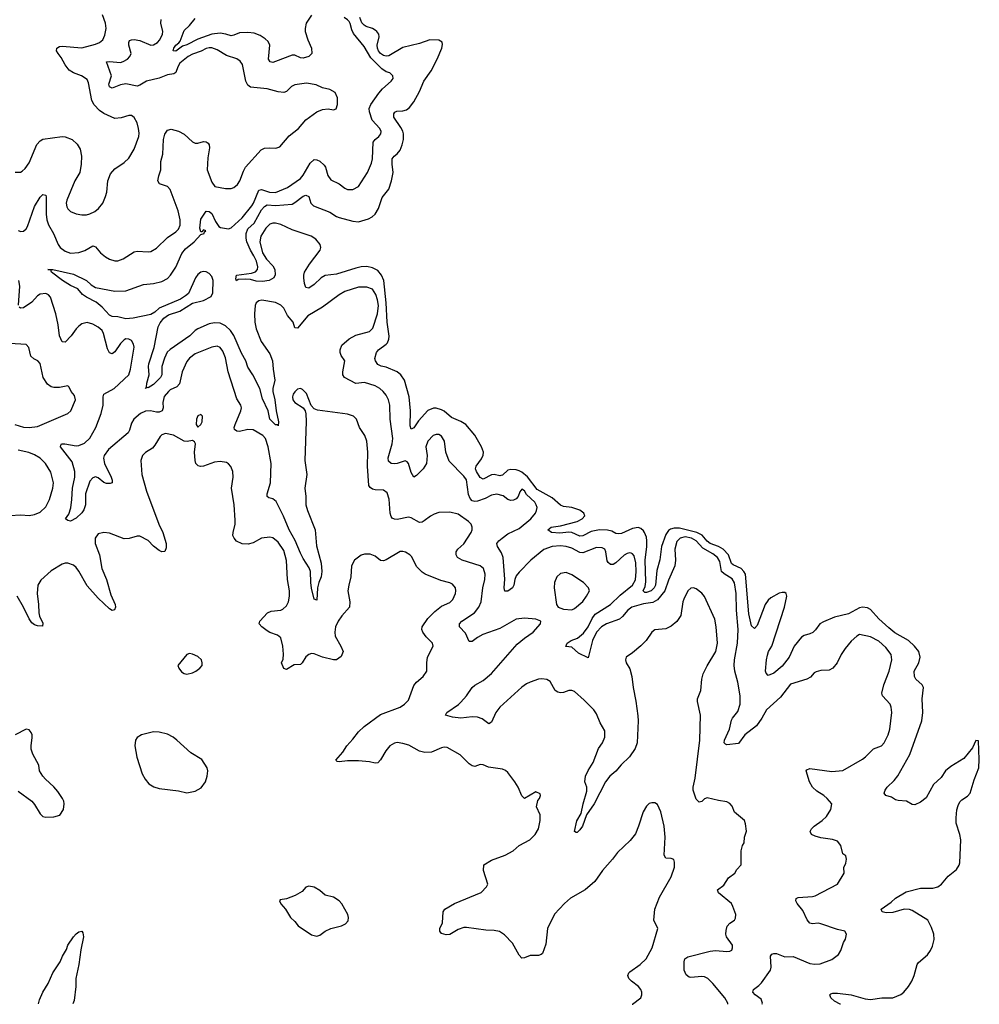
# Model space of a CAD drawing. Header units: inches. Extents: x 1839270 to 1929235, y 762242 to 910350.
# Tile 102 of 256: x 1922302 to 1929235, y 762242 to 769355. Entities that reach past the tile are written whole.
import ezdxf

# ---------------------------------------------------------------- set-up
doc = ezdxf.new("R2010")
doc.units = ezdxf.units.IN
doc.header["$MEASUREMENT"] = 0
doc.layers.add('B9726', color=7, linetype='Continuous')

msp = doc.modelspace()

# ---------------------------------------------------------------- linework, layer by layer
at = {"layer": 'B9726', "color": 5}
for points, elevation in [([(1922270, 768252.6), (1922306.9, 768253.1), (1922320.4, 768259.6), (1922341.3, 768278.7), (1922370, 768322), (1922426.6, 768453.4), (1922450, 768480.2), (1922470, 768491.1), (1922610, 768510.2), (1922630, 768508.9), (1922682, 768490), (1922716.5, 768456.5), (1922739, 768419), (1922748.9, 768370), (1922747.1, 768310), (1922735.9, 768250), (1922700.2, 768190), (1922642.6, 768050), (1922638.4, 768030), (1922643.5, 768003.5), (1922649.5, 767989.5), (1922670, 767968.9), (1922710, 767951.5), (1922750, 767944), (1922785.3, 767945.3), (1922810, 767952.6), (1922845.6, 767970), (1922871.3, 767990), (1922902.4, 768030), (1922922.6, 768077.4), (1922932.8, 768110), (1922939.2, 768190), (1922959, 768241), (1922990, 768277.1), (1923056.6, 768323.4), (1923090, 768355.5), (1923130, 768419.1), (1923163.1, 768510), (1923165.6, 768534.4), (1923161, 768570), (1923149.7, 768610), (1923130, 768649.3), (1923110, 768662), (1923090, 768662.9), (1923034.4, 768645.6), (1922990, 768641.7), (1922910, 768676.8), (1922878.4, 768698.4), (1922840.6, 768740.6), (1922822.4, 768770), (1922799.9, 768899.9), (1922790, 768923.6), (1922749.7, 768950), (1922690, 768971.6), (1922660.2, 768990), (1922630, 769027.7), (1922601.3, 769081.3), (1922579.8, 769110), (1922569.1, 769130), (1922569.8, 769150), (1922590, 769161.3), (1922610, 769162.9), (1922750, 769151.5), (1922850, 769177.8), (1922879.5, 769190), (1922902.4, 769210), (1922916.7, 769243.3), (1922926.9, 769290), (1922923.2, 769330), (1922901.4, 769390)], 480), ([(1922290, 767832), (1922310, 767825.7), (1922330, 767827.2), (1922350, 767843.8), (1922359.2, 767860.8), (1922410, 768005.5), (1922450, 768072.4), (1922470, 768092.7), (1922490, 768086.8), (1922493.6, 768073.6), (1922493.2, 767950), (1922498.1, 767910), (1922510, 767872.2), (1922546.2, 767810), (1922580.4, 767730), (1922594.9, 767710), (1922630, 767681.7), (1922670, 767669.3), (1922730, 767674.3), (1922771.6, 767688.4), (1922830, 767720.5), (1922838.8, 767718.8), (1922850, 767714.8), (1922886, 767670), (1922920.9, 767640.9), (1922950, 767624.9), (1922990, 767614), (1923010, 767614), (1923050, 767626.7), (1923130, 767678.3), (1923150, 767682.3), (1923230, 767677), (1923250, 767680.3), (1923290, 767704.6), (1923370, 767781.1), (1923430, 767823.1), (1923450, 767842.4), (1923461.5, 767870), (1923461.4, 767910), (1923446.2, 767973.8), (1923388.9, 768128.9), (1923369.8, 768149.8), (1923312.7, 768170), (1923301.3, 768190), (1923306.9, 768226.9), (1923321.2, 768270), (1923322.5, 768330), (1923336.4, 768383.6), (1923341, 768490), (1923351.4, 768528.6), (1923370, 768556.5), (1923395.8, 768564.2), (1923450, 768548.9), (1923490, 768528.8), (1923550, 768473.4), (1923570, 768463.1), (1923590, 768462.8), (1923630, 768474.3), (1923650, 768473.4), (1923663.8, 768463.8), (1923671.7, 768450), (1923673.4, 768430), (1923662, 768358), (1923657.6, 768270), (1923690, 768181), (1923711.3, 768150), (1923790, 768135.3), (1923830, 768136.5), (1923850, 768142.8), (1923875, 768165), (1923891.6, 768190), (1923918.3, 768261.7), (1923934.2, 768290), (1924046.1, 768413.9), (1924070, 768426), (1924110, 768430.2), (1924152.4, 768427.6), (1924182.7, 768437.3), (1924250, 768515.3), (1924317.6, 768570), (1924370, 768630.4), (1924450, 768688.2), (1924490, 768704.9), (1924530.8, 768710.8), (1924570, 768704.7), (1924588.4, 768711.6), (1924598, 768742), (1924599, 768770), (1924597.2, 768790), (1924582, 768830), (1924542, 768850), (1924490, 768862.9), (1924444.7, 768884.7), (1924375.3, 768895.3), (1924290, 768884), (1924266.7, 768873.3), (1924230, 768835.8), (1924210, 768829.8), (1924170, 768834.8), (1924090, 768856.5), (1923970, 768867.6), (1923950, 768882), (1923935.5, 768910), (1923910.7, 769030.7), (1923896, 769056), (1923871.6, 769071.6), (1923796.7, 769096.7), (1923730, 769137.5), (1923690, 769151.1), (1923670, 769152.3), (1923650, 769147), (1923612.6, 769127.4), (1923550, 769106.6), (1923520.5, 769090), (1923459.9, 769040.1), (1923444.7, 769015.3), (1923430, 768974), (1923415.6, 768964.4), (1923370, 768957.5), (1923310, 768932.2), (1923218.4, 768910), (1923170, 768880.9), (1923150, 768875.5), (1923070, 768892), (1923030, 768885.4), (1922970, 768860.4), (1922949.8, 768870), (1922946.2, 768890), (1922964.4, 768950), (1922929.7, 769050.3), (1922950, 769054), (1923030, 769045.1), (1923050, 769051.6), (1923080.9, 769070), (1923098, 769090), (1923107.2, 769110), (1923091, 769170), (1923089.7, 769190), (1923096.6, 769203.4), (1923109, 769210), (1923130, 769212.4), (1923170, 769205), (1923250, 769170.2), (1923270, 769172.9), (1923298.7, 769190), (1923314.8, 769210), (1923334.4, 769250), (1923336.5, 769270), (1923321, 769330), (1923323.1, 769356.9)], 460), ([(1927665.6, 762242.8), (1927667.8, 762250), (1927659.4, 762279.4), (1927616, 762310), (1927599.3, 762330), (1927602.7, 762350), (1927642.6, 762377.4), (1927662.4, 762397.6), (1927725.3, 762490), (1927730.7, 762510.7), (1927727.6, 762590), (1927736.6, 762603.4), (1927750, 762610.4), (1927770, 762608.7), (1927830, 762585.7), (1927890, 762587.6), (1928010, 762536.5), (1928047.2, 762532.8), (1928084.4, 762535.6), (1928170, 762566.7), (1928218.6, 762601.4), (1928235.1, 762630), (1928252.7, 762690), (1928267.8, 762712.2), (1928275.6, 762750), (1928264, 762770), (1928210, 762783.1), (1928090, 762824.2), (1928070, 762827.4), (1928030, 762824), (1928009.7, 762829.7), (1927991.8, 762851.8), (1927961.1, 762921.1), (1927918, 762970), (1927909.6, 762990), (1927912.1, 763007.9), (1927925.3, 763014.7), (1928030, 763021.1), (1928050, 763027), (1928209.4, 763110.6), (1928258, 763190), (1928255.3, 763230), (1928270, 763262), (1928276, 763290), (1928270, 763314), (1928249.3, 763329.3), (1928235.1, 763390), (1928210, 763420.9), (1928173.9, 763433.9), (1928090, 763444.7), (1928050, 763456.2), (1928022.7, 763470), (1928012.3, 763490), (1928022, 763510), (1928042.9, 763530), (1928099.5, 763570), (1928130, 763599.1), (1928162.7, 763650), (1928169.2, 763690), (1928135.1, 763730), (1928110.7, 763750.7), (1928061, 763781), (1928030.7, 763810.7), (1928007.7, 763850), (1927985.1, 763930), (1927990, 763937.3), (1928010, 763944.9), (1928170, 763923.6), (1928250, 763930.4), (1928390, 764012), (1928414, 764030), (1928470, 764087.7), (1928529.5, 764110.5), (1928547.8, 764132.2), (1928576.2, 764190), (1928588.2, 764230), (1928602.4, 764350), (1928599.2, 764390), (1928591, 764410), (1928535.8, 764470), (1928529.7, 764490), (1928544.8, 764550), (1928583.5, 764650), (1928602.2, 764730), (1928597.4, 764770), (1928559.4, 764819.4), (1928510, 764865), (1928450, 764896), (1928370, 764912.8), (1928350, 764902.4), (1928310, 764865.1), (1928266.4, 764813.6), (1928236.5, 764770), (1928208.2, 764710), (1928177.1, 764670), (1928150, 764656.3), (1928090, 764653.7), (1928055.6, 764644.4), (1928043, 764637), (1928014.3, 764605.7), (1927990, 764591.5), (1927870, 764554.5), (1927798.3, 764461.7), (1927697.8, 764370), (1927664, 764310), (1927625.2, 764254.8), (1927541.8, 764190), (1927494.7, 764125.3), (1927410, 764116.3), (1927400.4, 764120.4), (1927391.8, 764130), (1927395.3, 764150), (1927430.5, 764229.5), (1927445.6, 764294.4), (1927452.7, 764310), (1927490, 764358.7), (1927508.5, 764410), (1927506.9, 764470), (1927491.1, 764570), (1927469.8, 764649.8), (1927465, 764690), (1927466.8, 764730), (1927487.1, 764850), (1927491.7, 764950), (1927479.7, 765090), (1927478.2, 765210), (1927466.7, 765286.7), (1927450, 765316.5), (1927391.2, 765351.2), (1927373.3, 765370), (1927359.9, 765439.9), (1927343.4, 765470), (1927310, 765497.4), (1927237.6, 765537.6), (1927189, 765590), (1927156.8, 765610), (1927110, 765619), (1927073.1, 765610), (1927050, 765584.7), (1927035, 765530), (1927039.7, 765450), (1927036, 765410), (1926990, 765306.6), (1926961.9, 765230), (1926910, 765163.2), (1926875.3, 765144.7), (1926810, 765136.3), (1926725.2, 765110), (1926696.1, 765090), (1926657.1, 765042.9), (1926635.1, 765024.9), (1926541.3, 764990), (1926505.5, 764970), (1926469.7, 764930.3), (1926441, 764870), (1926410, 764746), (1926338.2, 764778.2), (1926290, 764821.3), (1926247, 764827), (1926258, 764850), (1926286.6, 764870), (1926333, 764887), (1926375.8, 764924.2), (1926409.2, 764970), (1926436.9, 765030), (1926460.5, 765059.5), (1926570, 765131.5), (1926641.1, 765198.9), (1926730, 765270.2), (1926751.1, 765308.9), (1926756.6, 765370), (1926752.5, 765432.5), (1926740.8, 765480.8), (1926730, 765496.9), (1926720.6, 765500.6), (1926710, 765503.9), (1926690, 765498.2), (1926670, 765486.2), (1926610, 765430.9), (1926590, 765419.1), (1926570, 765419.7), (1926552.8, 765432.8), (1926545.9, 765445.9), (1926536.8, 765510), (1926530, 765529.5), (1926510, 765540.4), (1926470, 765541), (1926370, 765504.2), (1926350, 765506.6), (1926290, 765538.4), (1926249.9, 765549.9), (1926210, 765554.4), (1926150, 765549.8), (1926090, 765526.6), (1925994.4, 765450), (1925910, 765363.6), (1925890, 765337.6), (1925878.6, 765310), (1925872.9, 765270), (1925863.6, 765250), (1925830, 765227.8), (1925807.9, 765227.9), (1925801.8, 765250), (1925806.1, 765313.9), (1925794.3, 765470), (1925783.7, 765503.7), (1925753.1, 765550), (1925749.8, 765570), (1925764, 765590), (1925788.2, 765610), (1925830, 765639.7), (1925910, 765679.6), (1925994.3, 765750), (1926027.8, 765790), (1926036.9, 765810), (1926039.7, 765830), (1926034.3, 765850), (1926024.2, 765870), (1925964.5, 765924.5), (1925950, 765951.5), (1925930, 765962.7), (1925914.9, 765945.1), (1925903.8, 765910), (1925890, 765894.5), (1925870, 765883.6), (1925850, 765882.4), (1925830, 765889.7), (1925795.3, 765915.3), (1925750, 765926.8), (1925710, 765919), (1925665, 765895), (1925610, 765877.5), (1925590, 765874.4), (1925570, 765879.5), (1925555.6, 765895.6), (1925544.2, 765924.2), (1925529, 766030), (1925510, 766057.8), (1925404.6, 766164.6), (1925381.5, 766230), (1925370.7, 766310), (1925350, 766346.9), (1925330, 766358.7), (1925310, 766358.2), (1925288.9, 766351.1), (1925250.1, 766309.9), (1925236.2, 766270), (1925246.4, 766206.4), (1925242.3, 766150), (1925218, 766110), (1925170, 766061.3), (1925150, 766049.5), (1925130, 766084.5), (1925112.3, 766150), (1925101, 766161), (1925087.3, 766167.3), (1925030, 766148.4), (1925010, 766146.2), (1924987, 766150), (1924966.1, 766166.1), (1924963.7, 766190), (1924992.9, 766290), (1924997.6, 766330), (1924977.7, 766470), (1924976.1, 766570), (1924967, 766610), (1924950, 766643), (1924928.5, 766670), (1924905.1, 766690), (1924870.4, 766710.4), (1924793, 766733), (1924730, 766727.9), (1924649.4, 766769.4), (1924637.5, 766790), (1924636.3, 766810), (1924650.8, 766890), (1924624.2, 766930), (1924617.4, 766950), (1924617.1, 766970), (1924630, 767002.6), (1924681.5, 767050), (1924730, 767075), (1924830, 767103.6), (1924852.5, 767127.5), (1924887.1, 767230), (1924893.3, 767290), (1924887.6, 767330), (1924875.7, 767370), (1924850, 767408.5), (1924810, 767423.5), (1924750, 767422), (1924650, 767391.8), (1924610, 767367.6), (1924490, 767279.3), (1924384.8, 767215.2), (1924310, 767127), (1924290, 767129.3), (1924277.4, 767170), (1924237.5, 767217.5), (1924209.8, 767269.8), (1924190, 767292.8), (1924150, 767311.1), (1924052.2, 767327.8), (1924030, 767324.2), (1924010, 767309.4), (1924002.4, 767290), (1923999.3, 767230), (1924000.2, 767170), (1924010, 767122), (1924046.4, 767030), (1924110, 766940.4), (1924129.1, 766890), (1924132.9, 766830), (1924145.4, 766750), (1924131.2, 766690), (1924130.6, 766670), (1924145.6, 766610), (1924154.7, 766530), (1924172.8, 766450), (1924170, 766422), (1924167.2, 766427.2), (1924150, 766428.3), (1924109, 766470), (1924096.4, 766530), (1924056, 766616), (1924037.7, 766690), (1923986.3, 766790), (1923950, 766845.1), (1923935.9, 766890), (1923904.9, 766944.9), (1923850, 767072.8), (1923824.7, 767110), (1923790, 767144.2), (1923750, 767162.7), (1923710, 767164.5), (1923670, 767157.4), (1923590, 767120.8), (1923571, 767109), (1923530.2, 767070), (1923388.2, 766971.8), (1923368, 766952), (1923347.5, 766910), (1923330.1, 766850), (1923328, 766790), (1923318.9, 766770), (1923270, 766720.3), (1923230, 766694.5), (1923222, 766698), (1923209.7, 766689.7), (1923218.6, 766701.4), (1923220.3, 766730), (1923238, 766790), (1923232.9, 766850), (1923236.3, 766870), (1923272.8, 766987.2), (1923303.7, 767136.3), (1923316.1, 767163.9), (1923342.4, 767197.6), (1923376.6, 767223.4), (1923458, 767250), (1923550, 767306.5), (1923630, 767327.1), (1923685.9, 767354.1), (1923697.7, 767382.3), (1923699.8, 767470), (1923690, 767500.5), (1923670, 767522.6), (1923650, 767533.5), (1923630, 767536.4), (1923610, 767531), (1923590, 767514.3), (1923572.9, 767490), (1923522, 767378), (1923501, 767359), (1923463.2, 767336.8), (1923310, 767270.8), (1923278.3, 767241.7), (1923250, 767224.5), (1923121.7, 767198.3), (1923070, 767193.9), (1923010, 767208.9), (1922970, 767211.8), (1922950, 767220.2), (1922898.2, 767278.2), (1922854.1, 767314.1), (1922785.3, 767350), (1922756.8, 767370), (1922722.4, 767410), (1922670, 767434.2), (1922612.6, 767470), (1922531.8, 767530), (1922527.3, 767547.3), (1922505.2, 767550), (1922542, 767550), (1922690, 767516.4), (1922785.7, 767470), (1922819.3, 767439.3), (1922850, 767419.3), (1922990, 767393.8), (1923070, 767395.1), (1923197.1, 767442.9), (1923270, 767448.1), (1923330, 767462.5), (1923370, 767484.1), (1923391.2, 767508.8), (1923430, 767567.2), (1923474.6, 767665.4), (1923500.7, 767699.3), (1923563.8, 767750), (1923610, 767802.8), (1923635.3, 767810), (1923638, 767822), (1923646, 767830), (1923630, 767838), (1923616.9, 767823.1), (1923610, 767822), (1923603.7, 767850), (1923610, 767914), (1923649.3, 767970.7), (1923670, 767970.4), (1923690, 767954), (1923716.7, 767896.7), (1923741.7, 767861.7), (1923753.4, 767853.4), (1923810, 767844.2), (1923830, 767850.3), (1923910, 767924.5), (1923979.6, 768010), (1923992.2, 768030), (1924030, 768123.1), (1924050, 768127.3), (1924107.8, 768107.8), (1924150, 768107.6), (1924237.7, 768142.3), (1924330, 768207.8), (1924350, 768232.2), (1924401.7, 768318.3), (1924430, 768345.5), (1924450, 768342.6), (1924470, 768332.2), (1924502.8, 768302.8), (1924510.9, 768290), (1924528.3, 768228.3), (1924550, 768197.8), (1924610, 768170.3), (1924650, 768138.4), (1924670, 768128.8), (1924710, 768128.7), (1924749.8, 768150.2), (1924815.1, 768250), (1924842.7, 768317.3), (1924850.5, 768349.5), (1924855.1, 768470), (1924870.7, 768489.3), (1924896.9, 768510), (1924912, 768530), (1924913.6, 768546.4), (1924904.7, 768570), (1924849.8, 768630), (1924828.4, 768688.4), (1924826.7, 768713.3), (1924838.8, 768741.2), (1924895.9, 768824.1), (1924924.4, 768855.6), (1924985.6, 768910), (1924999.5, 768930), (1924998, 768950), (1924976, 768970), (1924950, 768979.3), (1924918.8, 768998.8), (1924838.8, 769078.8), (1924790, 769160.4), (1924714.1, 769254.1), (1924701.7, 769281.7), (1924690, 769327.3), (1924681.3, 769341.3), (1924670, 769354.7), (1924646, 769370)], 440), ([(1924410, 769388.3), (1924371.5, 769330), (1924363.5, 769290), (1924364.7, 769270), (1924383, 769210), (1924411.1, 769150), (1924412.9, 769110), (1924392, 769088), (1924350, 769076.8), (1924330, 769080.3), (1924290, 769097.6), (1924270, 769097.4), (1924150, 769051.6), (1924130, 769046), (1924111, 769051), (1924100.4, 769070), (1924109.7, 769169.7), (1924096.6, 769196.6), (1924076.6, 769216.6), (1924040.7, 769240.7), (1923996.5, 769256.5), (1923950, 769262.9), (1923890, 769260.8), (1923850, 769242.2), (1923830, 769238.1), (1923790.6, 769250.6), (1923750, 769256.9), (1923690, 769250.4), (1923590, 769213.2), (1923510, 769173.5), (1923477.2, 769162.8), (1923430, 769126.6), (1923409.8, 769130), (1923416.4, 769150), (1923429.8, 769170), (1923452.7, 769187.3), (1923460.6, 769199.4), (1923490, 769276.9), (1923530, 769313.7), (1923570, 769362.3)], 440), ([(1928232.9, 762242.4), (1928230, 762243), (1928190, 762264.1), (1928163.1, 762290), (1928156.2, 762310), (1928162.2, 762317.8), (1928176.9, 762323.1), (1928210, 762324), (1928308.8, 762311.2), (1928410, 762282.6), (1928450, 762276.5), (1928530, 762288.7), (1928610, 762290.3), (1928667.1, 762312.9), (1928690, 762330.4), (1928723.6, 762370), (1928747.8, 762410), (1928765.6, 762450), (1928786, 762530), (1928795.2, 762544.8), (1928859.8, 762600.2), (1928882.4, 762630), (1928896.8, 762663.2), (1928908.5, 762710), (1928906, 762750), (1928890, 762797.6), (1928862.2, 762850), (1928750, 762919.8), (1928730, 762927.4), (1928691, 762929), (1928610, 762905.6), (1928563.3, 762903.3), (1928534, 762910), (1928525.2, 762930), (1928598.8, 762981.2), (1928630, 763010.2), (1928706, 763054), (1928810, 763082.2), (1928898.2, 763081.8), (1928935.1, 763090), (1928960.7, 763110), (1929010.9, 763169.1), (1929070, 763217), (1929090, 763248.2), (1929094.9, 763265.1), (1929100.9, 763430), (1929095.4, 763470), (1929068.2, 763550), (1929067.4, 763590), (1929073.6, 763646.4), (1929081.4, 763678.6), (1929094.8, 763705.2), (1929110, 763720.3), (1929150, 763745.3), (1929170, 763768.2), (1929196.8, 763863.2), (1929230.9, 763950), (1929235.1, 764010), (1929230, 764146), (1929210, 764148), (1929184.9, 764095.1), (1929122.6, 764017.4), (1929030, 763960.5), (1928990, 763929.6), (1928958.9, 763881.1), (1928905.3, 763830), (1928850, 763733), (1928810, 763703.5), (1928770, 763684.2), (1928750, 763685.6), (1928709.8, 763709.8), (1928650, 763713.7), (1928630, 763719.7), (1928599.5, 763739.5), (1928559, 763750), (1928547.5, 763767.5), (1928554, 763790), (1928569.6, 763810), (1928620, 763860), (1928646.5, 763893.5), (1928732, 764048), (1928820.3, 764290), (1928827.8, 764350), (1928821.1, 764450), (1928832.1, 764530), (1928822.6, 764550), (1928775.6, 764590), (1928765.7, 764610), (1928765, 764650), (1928798, 764710), (1928807.8, 764750), (1928798.8, 764790), (1928767.1, 764830), (1928722.3, 764870), (1928625.7, 764925.7), (1928581, 764961), (1928510, 765026.4), (1928450, 765093.5), (1928427.1, 765107.1), (1928390, 765111.9), (1928370, 765105.8), (1928290, 765064.1), (1928190, 765039.5), (1928110, 765006.2), (1928082.3, 764990), (1928052.2, 764947.8), (1928031.5, 764928.5), (1928010, 764917.8), (1927970, 764907.7), (1927950, 764894.8), (1927896.5, 764830), (1927860.2, 764750), (1927810, 764684.7), (1927750, 764635.4), (1927710, 764617.6), (1927694.7, 764634.7), (1927691, 764650), (1927697.2, 764730), (1927704.6, 764764.6), (1927712.9, 764790), (1927736.8, 764830), (1927827.4, 765110), (1927844, 765190), (1927840.7, 765210), (1927830, 765217.4), (1927810, 765217.6), (1927790, 765211.6), (1927730, 765177.5), (1927710, 765160.8), (1927687.5, 765130), (1927630, 764978), (1927610, 764956.2), (1927590, 764975.6), (1927570, 765063.7), (1927545.6, 765350), (1927535, 765370), (1927515.6, 765390), (1927456.2, 765416.2), (1927445.8, 765425.8), (1927422.3, 765490), (1927385.1, 765530), (1927350, 765549.6), (1927290, 765572.2), (1927269, 765589), (1927232.2, 765632.2), (1927194.3, 765650), (1927070, 765681.6), (1927030, 765682.5), (1927004.8, 765675.2), (1926990, 765664.4), (1926970, 765635.7), (1926939, 765550), (1926925.9, 765454.1), (1926904.4, 765375.6), (1926896.7, 765270), (1926886.1, 765250), (1926865.2, 765230), (1926830, 765216.5), (1926818, 765218), (1926805.7, 765230), (1926820.1, 765259.9), (1926826.1, 765293.9), (1926821.4, 765450), (1926833.6, 765550), (1926833, 765590), (1926830, 765616.9), (1926817.1, 765650), (1926810, 765662.5), (1926790, 765679.9), (1926770, 765686.5), (1926730, 765679.6), (1926650, 765644.5), (1926630, 765639.8), (1926610, 765642.9), (1926579.7, 765659.7), (1926550, 765668), (1926490, 765670.7), (1926430, 765656.9), (1926370, 765626.6), (1926350, 765624.7), (1926290, 765649.9), (1926270, 765653.3), (1926205.2, 765645.2), (1926143.7, 765650), (1926117.4, 765670), (1926142.9, 765690), (1926210, 765699.8), (1926330, 765729.6), (1926365.6, 765750), (1926384.4, 765770), (1926379, 765790), (1926350, 765811.2), (1926290, 765830.7), (1926230, 765837.5), (1926210, 765847.8), (1926150, 765900.9), (1926041.5, 765961.5), (1925970, 766052.5), (1925930, 766086.7), (1925910, 766096.9), (1925890, 766103), (1925850, 766105.9), (1925830, 766101.3), (1925790, 766064.5), (1925778.8, 766061.2), (1925770, 766059.2), (1925730, 766068.6), (1925710, 766067.1), (1925650, 766035), (1925630, 766048.7), (1925603.2, 766090), (1925595.4, 766110), (1925599.2, 766130), (1925637.4, 766182.6), (1925651.7, 766210), (1925654.2, 766230), (1925639.4, 766270), (1925590, 766354.1), (1925525.5, 766430), (1925490, 766453.2), (1925421.4, 766481.4), (1925370, 766526.7), (1925350, 766537.6), (1925311, 766549), (1925290.9, 766549.1), (1925250, 766530.6), (1925183.5, 766456.5), (1925150, 766406.9), (1925130, 766396.2), (1925122.2, 766422.2), (1925125.3, 766530), (1925116.4, 766630), (1925082.1, 766750), (1925055.6, 766790), (1925029.9, 766809.9), (1924950, 766845.8), (1924912.8, 766852.8), (1924890, 766863.5), (1924871.9, 766890), (1924867.6, 766907.6), (1924879.6, 766950), (1924894.1, 766970), (1924949.9, 767010.1), (1924958.9, 767021.1), (1924970, 767048.2), (1924971.7, 767068.3), (1924956.2, 767170), (1924949.7, 767310), (1924932.3, 767470), (1924916.3, 767510), (1924890, 767542.8), (1924850, 767561.8), (1924810, 767570.8), (1924770, 767569), (1924730, 767561.1), (1924590, 767515.6), (1924510, 767506.9), (1924480.2, 767490), (1924430, 767443.1), (1924390, 767415.1), (1924370, 767421.2), (1924358.7, 767450), (1924354.8, 767490), (1924354.8, 767510), (1924361, 767530), (1924395, 767590), (1924472.8, 767690), (1924476.8, 767710), (1924472.7, 767730), (1924442.7, 767770), (1924408.3, 767790), (1924270, 767835.8), (1924190, 767874.2), (1924150, 767884.6), (1924130, 767884.1), (1924110, 767877.1), (1924081.3, 767850), (1924045.3, 767790), (1924037.3, 767750), (1924055.3, 767670), (1924085.5, 767625.5), (1924130, 767576.9), (1924144.3, 767550), (1924149, 767511), (1924138.7, 767490), (1924104.9, 767470), (1924056.3, 767463.7), (1924010, 767466.6), (1923970, 767477.2), (1923930, 767481.1), (1923881.4, 767478.6), (1923869.3, 767469.3), (1923864, 767484), (1923869.5, 767510.5), (1923976.5, 767523.5), (1924005.4, 767534.6), (1924020.5, 767550), (1924023.8, 767570), (1924014.1, 767610), (1923994.9, 767650), (1923968.8, 767688.8), (1923943.6, 767750), (1923937.5, 767777.5), (1923938.3, 767810), (1923950, 767843.9), (1923995.1, 767884.9), (1924050, 767982), (1924070, 768005.7), (1924090, 768017.6), (1924150, 768011.9), (1924270, 768022.7), (1924290, 768033.3), (1924350, 768079.8), (1924370, 768086.5), (1924390, 768077.1), (1924406.4, 768030), (1924423.9, 768010), (1924543.4, 767963.4), (1924590, 767933.6), (1924610, 767926.9), (1924710, 767899.7), (1924750, 767894.3), (1924822.8, 767917.2), (1924849.3, 767930.7), (1924871, 767949), (1924895, 767990), (1924919.8, 768070), (1924968.3, 768131.7), (1924989.4, 768190), (1925001.4, 768250), (1924993, 768310), (1924992.4, 768350), (1925008.6, 768370), (1925030, 768386.3), (1925050, 768412.9), (1925066.4, 768450), (1925075.8, 768490), (1925075.7, 768530), (1925070.2, 768550.2), (1925056.7, 768576.7), (1925005.8, 768650), (1925004.4, 768675.6), (1925012.5, 768687.5), (1925026.7, 768693.3), (1925070, 768696.5), (1925096.2, 768703.8), (1925118.3, 768721.7), (1925150, 768760.8), (1925190, 768836.9), (1925221.8, 768910), (1925273.8, 768986.2), (1925318.1, 769070), (1925352.3, 769150), (1925356.6, 769176.6), (1925353.2, 769193.2), (1925330, 769205.8), (1925266, 769210), (1925190, 769183.1), (1925070, 769153.2), (1924970, 769094.6), (1924950, 769091.3), (1924930, 769095.3), (1924909.4, 769110), (1924894.5, 769130), (1924887.1, 769150), (1924885.3, 769170), (1924899, 769230), (1924897.7, 769250), (1924883.4, 769270), (1924870, 769279.9), (1924850.8, 769290.8), (1924805.5, 769305.5), (1924790, 769314.4), (1924772.9, 769332.9), (1924760.1, 769370)], 420), ([(1922293.3, 767293.3), (1922303.5, 767430), (1922296.1, 767470)], 460), ([(1927419.2, 762242.9), (1927418.5, 762250), (1927396.1, 762290), (1927310, 762393.1), (1927273.5, 762430), (1927250, 762441.1), (1927230, 762444.4), (1927150, 762435.8), (1927139.1, 762439.1), (1927116.4, 762456.4), (1927102.6, 762490), (1927103.5, 762550), (1927108.2, 762570), (1927130, 762586), (1927290, 762627.4), (1927330, 762630.4), (1927410, 762623.1), (1927433.3, 762626.7), (1927446.3, 762633.7), (1927452.3, 762650), (1927451.8, 762670), (1927409.6, 762730), (1927403.6, 762750), (1927405.4, 762774.6), (1927412.9, 762807.1), (1927432.3, 762827.7), (1927465.2, 762850), (1927474.8, 762865.2), (1927475.3, 762890), (1927455.1, 762950), (1927443.6, 762970), (1927350, 763047.3), (1927342.7, 763070), (1927390, 763104), (1927423.1, 763156.9), (1927469.3, 763190), (1927484.4, 763215.6), (1927514, 763250), (1927515.1, 763350), (1927525.2, 763390), (1927535.1, 763410), (1927538, 763450), (1927551.9, 763491.9), (1927546.8, 763546.8), (1927539, 763570), (1927466, 763630), (1927450, 763673.2), (1927433.6, 763693.6), (1927410, 763704.5), (1927350, 763713.6), (1927270, 763733.3), (1927250, 763727), (1927230, 763707.6), (1927210, 763702.9), (1927190, 763724), (1927167.3, 763790), (1927167.6, 763810), (1927183, 763877), (1927216.4, 764150), (1927220.5, 764330), (1927198.5, 764430), (1927199.2, 764450), (1927224.2, 764510), (1927229.8, 764590), (1927240.3, 764630), (1927270, 764688.4), (1927331.6, 764790), (1927343.8, 764850), (1927335, 764970), (1927324.1, 765024.1), (1927250, 765189), (1927230, 765212), (1927190, 765243.7), (1927170, 765251.8), (1927150, 765249.4), (1927130, 765229.3), (1927100.3, 765170), (1927093.4, 765150), (1927079.3, 765050), (1927050, 765006.6), (1927010, 764974.5), (1926970, 764954.5), (1926890, 764947), (1926868.2, 764930), (1926828.6, 764871.4), (1926790, 764832.7), (1926730, 764781.2), (1926684.7, 764750), (1926678, 764730), (1926682.8, 764710), (1926710, 764664.7), (1926725.5, 764610), (1926733.7, 764530), (1926753.2, 764433.2), (1926767.2, 764327.2), (1926771.3, 764290), (1926762.8, 764130), (1926747.8, 764090), (1926707.4, 764030), (1926647.3, 763972.7), (1926610, 763926.6), (1926566.7, 763890), (1926533.4, 763850), (1926452.9, 763690), (1926396, 763610), (1926368.7, 763530), (1926350, 763501.6), (1926330, 763483.7), (1926323.2, 763483.2), (1926309.6, 763489.6), (1926326.9, 763566.9), (1926359.1, 763620.9), (1926372.2, 763690), (1926398.7, 763781.3), (1926398.7, 763810), (1926385.6, 763850), (1926389.9, 763890), (1926408.9, 763931.1), (1926445.3, 763990), (1926482.7, 764090), (1926512, 764130), (1926530, 764171.3), (1926530, 764217.2), (1926496, 764276), (1926470, 764340.9), (1926450, 764369.4), (1926380, 764440), (1926310, 764501.3), (1926290, 764509.7), (1926270, 764509.7), (1926230, 764494), (1926210, 764492.2), (1926190, 764497.6), (1926169.7, 764510), (1926134.8, 764574.8), (1926110, 764589.7), (1926073.9, 764593.9), (1926050, 764590.9), (1925990, 764569.8), (1925963.1, 764556.9), (1925930, 764532.4), (1925770, 764387.8), (1925742.6, 764350), (1925710, 764281.2), (1925690.4, 764269.6), (1925644.4, 764304.4), (1925610, 764316.9), (1925570, 764319.7), (1925490, 764308.3), (1925430, 764316.3), (1925379, 764330), (1925387, 764350), (1925472.2, 764407.8), (1925490, 764424.6), (1925529, 764471), (1925570, 764531.8), (1925590, 764547.6), (1925650, 764580.7), (1925710, 764631.1), (1925897.2, 764842.8), (1925950, 764887.9), (1926012, 764930), (1926064, 764990), (1926068, 765010), (1926030, 765023.7), (1925950, 765031.5), (1925890, 765024.7), (1925770, 764957.8), (1925647.3, 764912.7), (1925610, 764893.1), (1925570, 764864), (1925550, 764862.9), (1925523.2, 764923.2), (1925479.5, 764970), (1925480.7, 764990), (1925497.6, 765010), (1925588.7, 765070), (1925619.4, 765110), (1925636.2, 765150), (1925647, 765250), (1925661.5, 765310), (1925666, 765350), (1925652.8, 765390), (1925630, 765409.7), (1925498.4, 765450), (1925466.3, 765470), (1925455.1, 765490), (1925455.1, 765510), (1925467.1, 765530), (1925510.5, 765569.5), (1925563.5, 765650), (1925570.9, 765670), (1925571, 765690), (1925563.5, 765710), (1925545.6, 765730), (1925470, 765782), (1925410, 765797.6), (1925330, 765794), (1925296.7, 765783.3), (1925270, 765769.6), (1925225.5, 765734.5), (1925210, 765726.3), (1925190, 765723.5), (1925130, 765756.4), (1925110, 765760.4), (1925030, 765744.1), (1925010, 765746.2), (1924994.2, 765754.2), (1924985.8, 765765.8), (1924978.2, 765790), (1924971.5, 765891.5), (1924957.5, 765937.5), (1924930, 765956.8), (1924870, 765958.7), (1924850, 765964), (1924834.7, 765974.7), (1924824.7, 765990), (1924816, 766130), (1924817.8, 766230), (1924811.2, 766310), (1924795.6, 766350), (1924757.4, 766410), (1924734.7, 766470), (1924714.5, 766490), (1924670, 766506.3), (1924454, 766534), (1924430, 766543.7), (1924407.6, 766567.6), (1924374.4, 766654.4), (1924344.6, 766684.6), (1924330, 766689.7), (1924310, 766684.7), (1924290, 766667.6), (1924279, 766650), (1924272.9, 766630), (1924274.9, 766610), (1924290.2, 766590.2), (1924350.4, 766550.4), (1924363.8, 766530), (1924368.9, 766508.9), (1924371.7, 766451.7), (1924362.2, 766170), (1924377.1, 766070), (1924363.2, 765970), (1924369.3, 765910), (1924369.4, 765850), (1924381.1, 765810), (1924437.8, 765670), (1924446.8, 765553.2), (1924479.4, 765430), (1924486.1, 765370), (1924480.1, 765330), (1924462.9, 765290), (1924454.2, 765250), (1924450, 765161.2), (1924429.8, 765169.8), (1924410, 765249), (1924404.4, 765290), (1924402.5, 765370), (1924394.7, 765394.7), (1924350, 765462.2), (1924330, 765501.1), (1924291.8, 765591.8), (1924250, 765670.9), (1924209, 765769), (1924155.3, 765875.3), (1924130, 765894.7), (1924101, 765901), (1924089.7, 765909.7), (1924089.7, 765930), (1924113.8, 766010), (1924118.4, 766150), (1924097.9, 766270), (1924077.6, 766330), (1924059.6, 766350), (1923990, 766392.1), (1923950, 766395.3), (1923890, 766380.9), (1923870, 766382), (1923854.7, 766394.7), (1923852.6, 766410), (1923857.8, 766430), (1923900.5, 766530), (1923903.6, 766550), (1923900.7, 766570), (1923870, 766617.2), (1923808.7, 766810), (1923790, 766912.7), (1923770, 766960.9), (1923750, 766987.6), (1923730, 766995.4), (1923690, 766989.8), (1923570, 766940.3), (1923528.9, 766910), (1923510, 766885.1), (1923475.3, 766810), (1923456.7, 766723.3), (1923437, 766703), (1923390, 766680.8), (1923376.5, 766670), (1923347, 766633), (1923337.2, 766590), (1923338.5, 766550), (1923331.1, 766528.9), (1923310, 766520.3), (1923290, 766520.3), (1923248, 766530), (1923210, 766528), (1923176, 766510), (1923127.8, 766470), (1923110, 766439.5), (1923096.5, 766390), (1923086.3, 766370), (1922944.7, 766250), (1922913.4, 766206.6), (1922908.2, 766188.2), (1922914.2, 766150), (1922963.9, 766050), (1922970.3, 766029.7), (1922970.3, 766009.7), (1922956.1, 766003.9), (1922930, 766003.9), (1922910, 766011.1), (1922870, 766046.6), (1922850, 766052), (1922830, 766046.6), (1922810, 766020.9), (1922778.5, 765930), (1922776.6, 765850), (1922765.9, 765814.1), (1922750, 765792.2), (1922710, 765755.1), (1922670, 765732.7), (1922650, 765737.2), (1922634, 765750), (1922657.2, 765782.8), (1922670.8, 765829.2), (1922679.4, 765890), (1922683.4, 765970), (1922701.7, 766050), (1922701.1, 766090), (1922680.6, 766160.6), (1922597.6, 766270), (1922599.3, 766280.7), (1922604, 766290), (1922628.7, 766291.3), (1922710, 766277.6), (1922730, 766278.6), (1922770, 766296.9), (1922810, 766333.1), (1922852.1, 766410), (1922890, 766510.4), (1922904.9, 766570), (1922905.6, 766630), (1922909.9, 766650.1), (1922984.2, 766690), (1923091.1, 766790), (1923102.7, 766830), (1923128.2, 766990), (1923124.7, 767010), (1923110, 767037), (1923090, 767047.6), (1923070, 767049.6), (1923057.2, 767042.8), (1923030, 767016.9), (1922990, 766955.8), (1922970, 766941.3), (1922950, 766948), (1922936.2, 766976.2), (1922907.7, 767087.7), (1922897.2, 767110), (1922870, 767134), (1922830, 767154.7), (1922790, 767166.6), (1922750, 767156.9), (1922730, 767142), (1922710, 767122), (1922674.2, 767070), (1922630, 767026.3), (1922610, 767027.3), (1922590.8, 767070.8), (1922580.6, 767150), (1922563.2, 767230), (1922524.5, 767350), (1922510, 767366.6), (1922490, 767376.2), (1922450, 767371.8), (1922430, 767359.7), (1922390, 767313.3), (1922330, 767274.5), (1922309, 767270), (1922298.9, 767278.9)], 460), ([(1922268.2, 766430), (1922330, 766410.2), (1922370, 766408), (1922430, 766417.2), (1922650, 766510.4), (1922672.6, 766530), (1922705.6, 766610), (1922699.1, 766639.1), (1922673.2, 766670), (1922660.2, 766700.2), (1922650, 766709.2), (1922590, 766698.8), (1922550, 766697.7), (1922530, 766702.2), (1922502.2, 766722.2), (1922472.2, 766770), (1922450, 766871.5), (1922433, 766890), (1922404.2, 766904.2), (1922383.2, 766923.2), (1922367.2, 766987.2), (1922350, 767009.7), (1922230, 767016.8)], 480), ([(1926728.1, 762243.4), (1926730, 762244.2), (1926789.5, 762290), (1926796.2, 762310), (1926796.2, 762330), (1926789.6, 762350), (1926772, 762370), (1926721.3, 762410), (1926703, 762430), (1926696.9, 762450), (1926702.4, 762470), (1926710, 762477.6), (1926785.6, 762530), (1926827.8, 762570), (1926870.7, 762649.3), (1926912.7, 762790), (1926884.5, 762850), (1926889.7, 762930), (1926923.6, 763016.4), (1927010, 763164), (1927032.1, 763232.1), (1927034, 763270), (1927028.4, 763288.4), (1927010, 763295.3), (1926970, 763298), (1926959, 763319), (1926966, 763450), (1926959.1, 763530), (1926933.7, 763633.7), (1926910, 763685.2), (1926890, 763697.2), (1926870, 763697.2), (1926850, 763693.2), (1926830, 763674), (1926807.3, 763632.7), (1926774, 763530), (1926750, 763474), (1926713.5, 763426.5), (1926620.3, 763339.7), (1926585.5, 763290), (1926512.7, 763210), (1926457.1, 763130), (1926388, 763070), (1926282.6, 763010), (1926237.4, 762970), (1926166.4, 762893.6), (1926116.1, 762790), (1926103, 762677), (1926079.3, 762610), (1926070, 762601.6), (1926050, 762594.3), (1925990, 762595.1), (1925950, 762578.4), (1925930, 762576), (1925910, 762598), (1925863.6, 762683.6), (1925803.6, 762743.6), (1925768.3, 762768.3), (1925730, 762775.4), (1925670, 762776.8), (1925530, 762798), (1925510, 762796.8), (1925470, 762782), (1925410, 762747.6), (1925383.7, 762743.7), (1925350, 762753.2), (1925338, 762770), (1925338, 762790), (1925356.2, 762830), (1925360.9, 762910), (1925374, 762930), (1925444, 762970), (1925636, 763050), (1925675.1, 763090), (1925683.7, 763110), (1925654, 763210), (1925656, 763250), (1925710, 763283.7), (1925810, 763320.3), (1925868, 763352), (1925910.8, 763389.2), (1925986.6, 763430), (1926025.6, 763470), (1926051.3, 763510), (1926062.4, 763570), (1926062, 763610), (1926036, 763670), (1926045.2, 763714.8), (1926058, 763730), (1926066, 763750), (1926062, 763762), (1926030, 763778), (1925949.1, 763729.1), (1925930, 763748), (1925903, 763810), (1925879.7, 763850), (1925830, 763917.6), (1925811.8, 763931.8), (1925790, 763941.1), (1925690, 763955.1), (1925650, 763972.3), (1925630, 763975.1), (1925590, 763959.6), (1925570, 763965.1), (1925550, 763979.7), (1925484.9, 764044.9), (1925390, 764096.3), (1925370, 764098.7), (1925350, 764095.1), (1925276.6, 764063.4), (1925230, 764060.3), (1925190.8, 764070.8), (1925114.5, 764114.5), (1925070, 764127.1), (1925030, 764132.4), (1925010, 764129.7), (1924976.4, 764110), (1924946.9, 764073.1), (1924910, 764009), (1924890, 763986.6), (1924870, 763983.7), (1924830, 763994.5), (1924750, 764001.6), (1924670, 764000.9), (1924610, 763994), (1924595.3, 763995.3), (1924585.6, 764005.6), (1924636.6, 764063.4), (1924666, 764110), (1924710, 764156.5), (1924750, 764210.3), (1924790, 764248.9), (1924910, 764336), (1925050, 764387.9), (1925083, 764410), (1925110, 764438.4), (1925150, 764544.9), (1925170, 764570.5), (1925217.2, 764610), (1925244, 764650), (1925242.9, 764710), (1925249.6, 764750), (1925289.5, 764830), (1925285.1, 764850), (1925237.7, 764897.7), (1925214, 764930), (1925207.2, 764950), (1925210.8, 764970), (1925251.6, 765030), (1925300.8, 765079.2), (1925350, 765118.9), (1925410, 765145.7), (1925432.3, 765167.7), (1925451.1, 765210), (1925452.4, 765230), (1925449.7, 765250), (1925430, 765276.3), (1925410, 765286.6), (1925344.2, 765304.2), (1925232.3, 765350), (1925210, 765363.1), (1925170, 765405.6), (1925135.6, 765475.6), (1925120.9, 765490), (1925090, 765508.2), (1925070, 765514), (1925050, 765512.6), (1924950, 765452.6), (1924930, 765446), (1924908.2, 765448.2), (1924870, 765478.4), (1924834.3, 765494.3), (1924793.8, 765493.8), (1924770, 765487), (1924720.7, 765450), (1924700.5, 765410), (1924694.9, 765330), (1924679.1, 765270), (1924674, 765230), (1924688.2, 765150), (1924686, 765110), (1924630, 765049.6), (1924603.1, 765010), (1924584, 764970), (1924578.3, 764930), (1924581.3, 764901.3), (1924623.1, 764830), (1924639.1, 764790), (1924624.7, 764755.3), (1924591, 764730), (1924570, 764731.2), (1924490, 764750.8), (1924430, 764774.7), (1924410, 764775.6), (1924390, 764769.7), (1924370, 764752.6), (1924343.7, 764710), (1924330, 764696.3), (1924285.7, 764694.3), (1924230, 764661.5), (1924210, 764668.8), (1924192.8, 764710), (1924204.7, 764735.3), (1924207.9, 764772.1), (1924204.1, 764830), (1924189, 764889), (1924165.6, 764910), (1924110, 764928.4), (1924090, 764940.7), (1924051.1, 764970), (1924033, 764990), (1924036.3, 765010), (1924092.8, 765070), (1924118, 765082), (1924189.9, 765090.1), (1924203.4, 765096.6), (1924230, 765121.5), (1924244.5, 765150), (1924252.5, 765190), (1924252.1, 765230), (1924237.1, 765310), (1924230, 765448.7), (1924210, 765519.6), (1924170, 765579.7), (1924130, 765611.5), (1924110, 765617.6), (1924050, 765609.6), (1923990, 765575.6), (1923953.9, 765566.1), (1923910, 765568.6), (1923867.7, 765587.7), (1923850.9, 765610), (1923843.1, 765630), (1923843.5, 765650), (1923858.2, 765710), (1923859.5, 765739.5), (1923851.3, 765850), (1923832.4, 765970), (1923843.5, 766050), (1923841.7, 766090), (1923827.4, 766127.4), (1923810, 766147.3), (1923795.6, 766155.6), (1923750, 766164.2), (1923710, 766159.3), (1923630, 766129.8), (1923607.5, 766127.5), (1923591.3, 766131.3), (1923575.6, 766150), (1923569.7, 766170), (1923564.7, 766230), (1923573.2, 766290), (1923565.2, 766305.2), (1923550, 766315.3), (1923512.5, 766307.5), (1923490, 766309.7), (1923412.8, 766352.8), (1923355.1, 766364.9), (1923330, 766356.9), (1923315.9, 766344.1), (1923278.6, 766281.4), (1923260.5, 766259.5), (1923210, 766229.6), (1923190, 766206), (1923178, 766170), (1923184.9, 766070), (1923217.3, 765950), (1923307.2, 765710), (1923335.3, 765650), (1923360.3, 765570), (1923361.3, 765538.7), (1923350, 765513.2), (1923330, 765511.8), (1923310, 765521.3), (1923270, 765551.3), (1923230, 765592.8), (1923170, 765624.5), (1923150, 765624.5), (1923092.8, 765607.2), (1923056.1, 765603.9), (1922950, 765645.7), (1922910, 765651.3), (1922870, 765641.3), (1922847.5, 765610), (1922848.6, 765570), (1922878.8, 765490), (1922894.5, 765390), (1922928.7, 765310), (1922960.3, 765200.3), (1922992.1, 765130), (1922993.6, 765110), (1922988, 765092), (1922970, 765087.3), (1922950, 765099.6), (1922870, 765175.6), (1922790, 765264.5), (1922730, 765371.6), (1922710, 765397.6), (1922690, 765415.1), (1922650, 765429.7), (1922630, 765429.7), (1922610, 765422.4), (1922530, 765374.7), (1922454.1, 765305.9), (1922432.4, 765270), (1922428.4, 765210), (1922438.7, 765130), (1922441, 765070), (1922446.1, 765046.1), (1922470, 764996), (1922467.1, 764972.9), (1922430, 764975.6), (1922410, 764982.9), (1922390, 764997), (1922370, 765026.3), (1922330.6, 765110), (1922283.2, 765190)], 480), ([(1922230, 765774.4), (1922310, 765777.6), (1922370, 765773.7), (1922410, 765779.7), (1922450, 765798), (1922490, 765836.5), (1922518, 765890), (1922541.1, 765970), (1922546.2, 766010), (1922527.4, 766087.4), (1922488.5, 766148.5), (1922450, 766186.4), (1922410, 766211.7), (1922367.9, 766227.9), (1922290, 766244.4)], 480), ([(1922290, 763781.6), (1922390.4, 763710.4), (1922410, 763686.8), (1922450, 763617.3), (1922470, 763599.1), (1922490, 763594), (1922550, 763597.3), (1922591.9, 763608.1), (1922619.3, 763650), (1922623.7, 763690), (1922620.9, 763710), (1922612.3, 763730), (1922578.6, 763778.6), (1922550, 763812.3), (1922488.4, 763868.4), (1922469.5, 763890), (1922446, 763930), (1922440.9, 763970), (1922396.2, 764050), (1922385.8, 764085.8), (1922384.5, 764110), (1922393.3, 764170), (1922391.6, 764190), (1922384.8, 764204.8), (1922370, 764224), (1922350, 764229.2), (1922270, 764189.4)], 520), ([(1922437.3, 762246.1), (1922446.3, 762273.7), (1922469.8, 762330), (1922508.2, 762391.8), (1922541.2, 762470), (1922593.7, 762550), (1922611.1, 762590), (1922640.6, 762639.4), (1922650, 762670.6), (1922690, 762730.8), (1922710, 762751), (1922730, 762766), (1922750.5, 762770.5), (1922758.5, 762758.5), (1922763.8, 762730), (1922743.7, 762636.3), (1922730.3, 762530), (1922707.4, 762430), (1922707.2, 762370), (1922696.5, 762270), (1922686.2, 762245.9)], 480)]:
    msp.add_lwpolyline(points, dxfattribs=dict(at, elevation=elevation))
for points, elevation in [([(1923610, 766504), (1923590, 766492.7), (1923580.7, 766470), (1923578, 766430), (1923590, 766412), (1923610, 766431.3), (1923621.2, 766450), (1923624, 766490)], 480), ([(1926250, 765361), (1926210, 765355.1), (1926183.1, 765330), (1926165, 765290), (1926163.5, 765250), (1926180.4, 765130), (1926191.9, 765111.9), (1926230, 765095.8), (1926290, 765093.1), (1926310, 765102.3), (1926370, 765152.8), (1926398, 765190), (1926418.9, 765230), (1926412.8, 765250), (1926375.4, 765290), (1926290, 765345.8)], 460), ([(1923530, 764776), (1923510, 764769), (1923444.7, 764690), (1923451.3, 764670), (1923470, 764644.7), (1923490, 764631), (1923510, 764626), (1923550, 764637.3), (1923574, 764650), (1923604, 764670), (1923619.3, 764690), (1923621.2, 764710), (1923616, 764730), (1923590, 764754), (1923550, 764772.3)], 520), ([(1923270, 764211.5), (1923182, 764190), (1923150.6, 764169.4), (1923138.8, 764150), (1923133.4, 764110), (1923148.1, 764028.1), (1923186.9, 763906.9), (1923208.3, 763868.3), (1923236.1, 763836.1), (1923272.3, 763812.3), (1923310, 763802.4), (1923450, 763783.8), (1923510, 763770.5), (1923570, 763781), (1923613.4, 763806.6), (1923643.7, 763850), (1923657, 763890), (1923660.9, 763930), (1923656, 763950), (1923617.2, 764010), (1923539.4, 764059.4), (1923438, 764150), (1923410, 764171.8), (1923370, 764193.6), (1923310, 764207.6)], 520), ([(1924390, 763096.2), (1924370, 763089.3), (1924342.4, 763057.6), (1924291.9, 763028.1), (1924230, 763003.5), (1924182.8, 762997.2), (1924179.1, 762990), (1924187.8, 762967.8), (1924223, 762930), (1924259.1, 762870), (1924290, 762840.7), (1924313, 762810), (1924410, 762744.9), (1924450, 762734), (1924470, 762741), (1924509.6, 762770.4), (1924549.6, 762790.4), (1924628, 762810), (1924656.2, 762823.8), (1924674.8, 762845.2), (1924678, 762870), (1924672.3, 762890), (1924630, 762969), (1924610, 762989.3), (1924570, 763016), (1924509.7, 763029.7), (1924470, 763065.2), (1924429.5, 763089.5)], 520)]:
    msp.add_lwpolyline(points, close=True, dxfattribs=dict(at, elevation=elevation))

doc.saveas('drawing.dxf')
